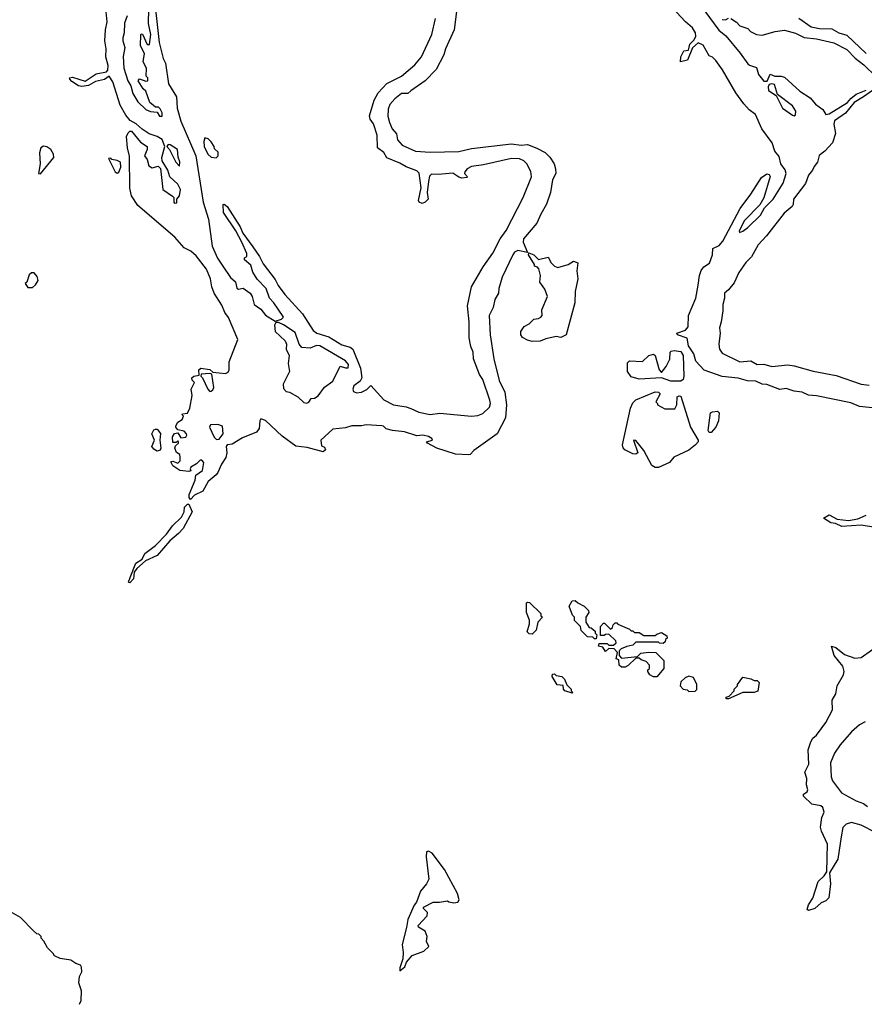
# Model space of a CAD drawing. Extents: x 2239805 to 2396427, y 665731 to 772158.
# Tile 186 of 256: x 2343185 to 2348475, y 669991 to 676158. Entities that reach past the tile are written whole.
import ezdxf

# ---------------------------------------------------------------- set-up
doc = ezdxf.new("R2010")
doc.units = 0

msp = doc.modelspace()

# ---------------------------------------------------------------- linework, layer by layer
at = {"layer": '0CON05XD'}
for points in [[(2347395.1, 676325), (2347563.5, 676093.5), (2347607.1, 676057.1), (2347698, 675948), (2347745, 675881.3), (2347755, 675872.8), (2347799.1, 675859.1), (2347812.3, 675815), (2347845, 675773.3), (2347866.4, 675773.6), (2347885, 675816.7), (2347914.2, 675804.2), (2347955, 675803.6), (2347975, 675797.3), (2348070.7, 675710.7), (2348135, 675668.9), (2348169.3, 675629.3), (2348215.4, 675595.4), (2348235, 675564.4), (2348255, 675569.6), (2348370, 675640), (2348389.6, 675665), (2348425, 675691.3), (2348486.4, 675716.4)], [(2348545.4, 673725.4), (2348445, 673734.7), (2348391.5, 673758.5), (2348175, 673802.6), (2348125.7, 673805.7), (2348085, 673824.7), (2348035, 673831.6), (2347985, 673848.9), (2347945, 673842.5), (2347865, 673872.7), (2347835, 673875.3), (2347795, 673894.4), (2347743.5, 673896.5), (2347685, 673913.2), (2347585, 673923.3), (2347472.6, 673962.6), (2347420.3, 674020.3), (2347408.3, 674065), (2347374.6, 674114.6), (2347365, 674163.9), (2347305, 674183.8), (2347300.8, 674195), (2347355, 674214.2), (2347371, 674235), (2347373.2, 674305), (2347420.4, 674415), (2347434.8, 674495), (2347442.4, 674555), (2347453.3, 674586.7), (2347470.6, 674609.4), (2347505, 674632.5), (2347523.6, 674685), (2347525.6, 674724.4), (2347565, 674743.6), (2347588.9, 674771.1), (2347696.5, 674975), (2347764.6, 675065), (2347830.7, 675169.3), (2347865, 675192), (2347878.8, 675188.8), (2347885.7, 675175.7), (2347845, 675042.5), (2347821.1, 674998.9), (2347725, 674901.5), (2347691.9, 674835), (2347693.3, 674825), (2347715, 674833.3), (2347745, 674856.5), (2347825, 674934.7), (2347850.4, 674979.6), (2347905.2, 675035), (2347935, 675083.5), (2347967.1, 675135), (2347985.2, 675195), (2347978.9, 675218.9), (2347952.7, 675255), (2347940.8, 675300.8), (2347913.8, 675335), (2347898, 675388), (2347833.5, 675475), (2347793.1, 675565), (2347753.4, 675593.4), (2347720.5, 675630.5), (2347670.5, 675700.5), (2347587.8, 675845), (2347545, 675903.3), (2347525, 675923.1), (2347502.4, 675932.4), (2347465, 675999.4), (2347435, 676014), (2347398, 675982), (2347366.7, 675905), (2347324.3, 675894.3), (2347326.9, 675925), (2347345, 675963.3), (2347373, 675967), (2347382.9, 676005), (2347408.4, 676031.6), (2347419.1, 676055), (2347416.7, 676076.7), (2347398.1, 676108.1), (2347355.8, 676145), (2347245, 676264.4)], [(2346175.3, 673565), (2346029.4, 673460.6), (2346007.1, 673435), (2345995, 673432.1), (2345915, 673436.2), (2345797.1, 673475), (2345740, 673505), (2345732.5, 673515), (2345770, 673525), (2345766.7, 673535), (2345745, 673547.3), (2345710, 673555), (2345672.7, 673552.7), (2345595, 673576.7), (2345520, 673585), (2345480, 673595), (2345463, 673613), (2345454, 673614), (2345355, 673621.4), (2345325, 673614.2), (2345265.9, 673614.1), (2345225, 673602.5), (2345146.6, 673593.4), (2345070.8, 673525), (2345075, 673490), (2345095, 673480), (2345100, 673465), (2345085, 673452.5), (2344985, 673479.2), (2344915, 673486.1), (2344829.2, 673549.2), (2344725, 673647.5), (2344695, 673658), (2344688.6, 673645), (2344685, 673596.7), (2344669.2, 673575), (2344580.2, 673539.8), (2344515, 673500), (2344483.8, 673495), (2344477.5, 673485), (2344482.7, 673445), (2344475.4, 673415), (2344449.2, 673375), (2344425, 673321.2), (2344415, 673306.7), (2344365, 673266.7), (2344332.5, 673205), (2344280.8, 673179.2), (2344255, 673152.5), (2344246.2, 673166.2), (2344246.2, 673185), (2344283.8, 673275), (2344287.5, 673305), (2344330, 673335), (2344337.5, 673385), (2344325, 673400), (2344315, 673400), (2344293, 673377), (2344257.5, 673355), (2344252.5, 673345), (2344257, 673333), (2344245, 673327.5), (2344187.5, 673335), (2344145, 673363.8), (2344131.7, 673388.3), (2344145, 673392.5), (2344175, 673380), (2344190, 673395), (2344190, 673415), (2344187.5, 673435), (2344167, 673447), (2344156.7, 673475), (2344161.7, 673488.3), (2344180, 673505), (2344180, 673515), (2344175, 673520), (2344165, 673510), (2344145, 673510), (2344141.2, 673545), (2344155, 673566.7), (2344175, 673570), (2344195, 673540), (2344226.1, 673543.9), (2344232.5, 673555), (2344230, 673565), (2344215, 673580), (2344175, 673590), (2344162.5, 673605), (2344163.3, 673615), (2344175, 673637.5), (2344202.5, 673655), (2344210, 673675), (2344203, 673683), (2344205, 673690), (2344236.4, 673693.6), (2344251.2, 673725), (2344266.2, 673805), (2344258.8, 673845), (2344280, 673885), (2344265, 673900), (2344263.8, 673915), (2344275, 673926), (2344308.3, 673931.7), (2344307.5, 673965), (2344320, 673975), (2344375, 673966.7), (2344395, 673950), (2344475, 673942.9), (2344490, 673950), (2344496.5, 673965), (2344496.5, 674015), (2344550.4, 674155), (2344492.2, 674292.2), (2344470.3, 674325), (2344451.2, 674371.2), (2344402.8, 674445), (2344388.8, 674485), (2344381, 674535), (2344355.8, 674595.8), (2344289.6, 674679.6), (2344257.8, 674707.8), (2344215, 674728.9), (2344156.3, 674796.3), (2343924.6, 674995), (2343885, 675055.8), (2343875, 675102.5), (2343873.6, 675303.6), (2343860.9, 675355), (2343854, 675426), (2343865, 675450), (2343875, 675460), (2343885, 675460), (2343941.1, 675391.1), (2343983.3, 675365), (2343983.8, 675345), (2343966.7, 675305), (2343983.6, 675283.6), (2343993.9, 675243.9), (2344015, 675231.2), (2344051.7, 675241.7), (2344066.1, 675226.1), (2344082.5, 675095), (2344143, 675053), (2344150, 675045), (2344150, 675015), (2344155, 675010), (2344168.3, 675011.7), (2344170, 675035), (2344186.2, 675055), (2344192.5, 675095), (2344175, 675127.5), (2344124.4, 675174.4), (2344112, 675215), (2344076.7, 675275), (2344076, 675295), (2344093.3, 675365), (2344077.8, 675407.8), (2344046.6, 675426.6), (2343995, 675442.5), (2343951.8, 675471.8), (2343915, 675506.7), (2343877.8, 675527.8), (2343849.8, 675559.8), (2343815, 675622.9), (2343768.7, 675768.7), (2343745, 675804.3), (2343716.6, 675783.4), (2343659.1, 675770.9), (2343615, 675745.7), (2343575, 675739.2), (2343553.3, 675745), (2343511.2, 675771.2), (2343500, 675785), (2343497.5, 675795), (2343515, 675798), (2343595, 675774), (2343665, 675818.8), (2343728.3, 675831.7), (2343736.9, 675843.1), (2343739.2, 675870.8), (2343724.8, 675925), (2343727.5, 675975), (2343719.1, 676025), (2343722.5, 676095), (2343732.4, 676145), (2343727.6, 676207.6)], [(2343857.8, 676182.2), (2343842.4, 676137.6), (2343840, 676075), (2343830, 676045), (2343830, 676025), (2343844.4, 675985), (2343833, 675927), (2343836.7, 675855), (2343862, 675775), (2343880.5, 675745), (2343893.8, 675695), (2343925, 675642.9), (2343975, 675596.2), (2344005, 675584), (2344045, 675580), (2344060, 675555), (2344076.7, 675555), (2344076.7, 675575), (2344065, 675600), (2344055, 675610), (2344035, 675610), (2343999.3, 675639.3), (2343975, 675710), (2343957.5, 675725), (2343927.5, 675775), (2343935, 675787.5), (2343975, 675772.5), (2343986.7, 675775), (2343986.7, 675795), (2343977.5, 675805), (2343980, 675855), (2343958.8, 675895), (2343966.4, 675946.4), (2343941.2, 675995), (2343943.3, 676065), (2343945, 676070), (2343955, 676067.5), (2343983.9, 676003.9), (2343997, 676003), (2344007.1, 676065), (2343991.2, 676135), (2343993.3, 676225)], [(2344035, 676222.5), (2344059.4, 676015), (2344084.3, 675915), (2344098.1, 675885), (2344117.2, 675757.2), (2344166.4, 675675), (2344171.4, 675605), (2344193.3, 675523.3), (2344288.2, 675305), (2344334.8, 675014.8), (2344368.1, 674908.1), (2344390.5, 674740.5), (2344424.6, 674665), (2344456.4, 674615), (2344505, 674542.9), (2344536.2, 674516.2), (2344545, 674476.7), (2344555, 674471.2), (2344585, 674477.5), (2344628.8, 674445), (2344641.2, 674425), (2344653.9, 674373.9), (2344695.4, 674345.4), (2344725, 674307.5), (2344785, 674270), (2344825, 674282.5), (2344836.2, 674293.8), (2344835, 674300), (2344776.2, 674385), (2344748.8, 674415), (2344728.8, 674475), (2344672.7, 674532.7), (2344646.1, 674576.1), (2344631.7, 674621.7), (2344592.5, 674655), (2344593.3, 674666.7), (2344607.5, 674675), (2344606.7, 674693.3), (2344575.8, 674765), (2344538, 674835), (2344461.2, 674951.2), (2344460, 675000), (2344465, 675002.5), (2344485, 674988), (2344565, 674861.2), (2344581.6, 674821.6), (2344646.2, 674735), (2344687.3, 674675), (2344709.1, 674629.1), (2344785, 674530.6), (2344802.9, 674492.9), (2344845, 674436.7), (2344956.5, 674315), (2345022.4, 674212.4), (2345045.3, 674195.3), (2345121.9, 674171.9), (2345201.7, 674121.7), (2345255, 674108.1), (2345271.4, 674095), (2345320.5, 673975), (2345327.1, 673915), (2345318, 673895), (2345278.1, 673865), (2345270.6, 673845), (2345275, 673830), (2345295, 673820.8), (2345325, 673825.8), (2345358.3, 673841.7), (2345385, 673867.5), (2345465, 673776.9), (2345525.4, 673745.4), (2345605, 673733.8), (2345635, 673722.9), (2345685, 673699.6), (2345755, 673685.4), (2345816.2, 673693.8), (2346015, 673674.7), (2346055, 673679.7), (2346085, 673692), (2346128.3, 673731.7), (2346132.9, 673755), (2346129.3, 673775), (2346085, 673904), (2346065.5, 673935), (2346027.8, 674035), (2346026.2, 674075), (2346011.4, 674111.4), (2346000.5, 674165), (2346000, 674265), (2345990.5, 674365), (2346015.4, 674485), (2346088.8, 674611.2), (2346148.1, 674695), (2346193.7, 674785), (2346231.5, 674838.5), (2346338.8, 675045), (2346389.7, 675175), (2346386.9, 675206.9), (2346360.4, 675255), (2346341.9, 675275), (2346315, 675287.6), (2346265, 675288.2), (2346090.4, 675249.6), (2346015, 675239.6), (2345988.6, 675225), (2345972.5, 675205), (2345970, 675195), (2345990, 675175), (2345985, 675170), (2345955, 675166.7), (2345935, 675171.2), (2345897.3, 675197.3), (2345805, 675187.9), (2345765, 675190.5), (2345752.3, 675177.7), (2345745.4, 675145), (2345737.3, 675075), (2345743.1, 675035), (2345725, 675015.6), (2345705, 675007.7), (2345687.8, 675015), (2345683.1, 675025), (2345698.5, 675105), (2345687.2, 675197.2), (2345672.2, 675212.2), (2345606, 675236), (2345565, 675260), (2345485, 675293.5), (2345465, 675326.4), (2345426.7, 675355), (2345424, 675435), (2345400.2, 675505), (2345379.2, 675535), (2345375.3, 675555.3), (2345404.4, 675655), (2345430.7, 675699.3), (2345485, 675758), (2345575.8, 675804.2), (2345660.7, 675875), (2345701.5, 675925), (2345766.9, 676065), (2345789.5, 676165)], [(2345923.1, 676226.9), (2345905.8, 676094.2), (2345852, 675975), (2345841.4, 675938.6), (2345793.8, 675846.2), (2345723.7, 675776.3), (2345635, 675713.3), (2345615, 675696.7), (2345576.7, 675695), (2345535, 675663.1), (2345502.6, 675627.4), (2345492.8, 675597.2), (2345490, 675555), (2345500.9, 675515), (2345518.5, 675475), (2345544, 675444), (2345552, 675405), (2345581.5, 675371.5), (2345665, 675335.3), (2345755, 675328.7), (2345935, 675332.9), (2346015, 675351), (2346265, 675380.7), (2346325, 675373), (2346365, 675375.6), (2346425, 675353.9), (2346476, 675326), (2346506.2, 675296.2), (2346533.2, 675255), (2346540.5, 675225), (2346543.8, 675195), (2346522.3, 675155), (2346509.1, 675075), (2346485, 675001.9), (2346449.2, 674940.8), (2346425, 674884.4), (2346340.5, 674785), (2346337.5, 674765), (2346365, 674700), (2346305, 674711.9), (2346285, 674701.4), (2346272.9, 674685), (2346207.1, 674545), (2346185.6, 674475), (2346184.2, 674445), (2346160, 674405), (2346151.2, 674355), (2346124.5, 674305.5), (2346131.9, 674185), (2346154.8, 674035), (2346188.2, 673898.2), (2346224.1, 673825), (2346233.4, 673745), (2346228.5, 673665), (2346175.3, 673565)], [(2347585, 676160), (2347605, 676157.5), (2347625, 676167.5)], [(2347640, 676165), (2347675, 676143.3), (2347695, 676120), (2347745, 676102.5), (2347762.5, 676085), (2347800, 676065), (2347835, 676061.2), (2347916.5, 676083.5), (2347975, 676092.1), (2348043.2, 676073.2), (2348097.7, 676047.7), (2348175, 676038.6), (2348285, 676014.3), (2348365, 675971.1), (2348416.9, 675916.9), (2348472.2, 675875), (2348549.4, 675799.4)], [(2348065, 676168.7), (2348142.8, 676112.8), (2348195, 676102.2), (2348271.7, 676101.7), (2348315, 676075.4), (2348365, 676060.9), (2348486.6, 675946.6)], [(2348526.2, 675715), (2348470, 675675), (2348411, 675639), (2348357.3, 675572.7), (2348288.9, 675525), (2348284.6, 675504.6), (2348294.5, 675444.5), (2348275, 675386.7), (2348227.1, 675335), (2348192.2, 675307.8), (2348182.2, 675265), (2348160.3, 675239.7), (2348151.3, 675215), (2348124.8, 675185), (2348107, 675133), (2348030.7, 675035), (2348028.9, 675001.1), (2348022.4, 674987.6), (2347972.6, 674947.4), (2347862.3, 674805), (2347811.2, 674748.8), (2347767.6, 674672.4), (2347732.6, 674637.4), (2347688.2, 674575), (2347659, 674511), (2347625, 674466.5), (2347598.8, 674445), (2347600, 674415), (2347588.5, 674375), (2347589.6, 674335), (2347579.5, 674265), (2347567.3, 674227.3), (2347573.1, 674195), (2347564.7, 674125), (2347567.9, 674095), (2347585, 674070.3), (2347695, 674015.4), (2347765, 674020.8), (2347805, 673997.5), (2347845, 674001.3), (2347895, 673985.8), (2347995, 673995.8), (2348035, 673990.8), (2348155, 673956.7), (2348299, 673929), (2348455, 673874.4), (2348505, 673869.4)], [(2348035, 675556), (2348045, 675563.3), (2348045.7, 675585), (2348025, 675619.2), (2347930.7, 675690.7), (2347911.7, 675751.7), (2347895, 675757.5), (2347878.3, 675751.7), (2347872.1, 675737.9), (2347875.6, 675715), (2347923.9, 675683.9), (2347962, 675605), (2348025, 675559.4), (2348035, 675556)], [(2344415, 675292.5), (2344427.5, 675305), (2344428.3, 675328.3), (2344405, 675350), (2344402.5, 675365), (2344385, 675392.5), (2344365, 675412.5), (2344345, 675417.5), (2344338.8, 675395), (2344340.8, 675365), (2344364.4, 675315), (2344385, 675296.7), (2344415, 675292.5)], [(2343315, 675192.5), (2343398.8, 675295), (2343397.1, 675315), (2343379.2, 675345), (2343355, 675362), (2343335, 675366), (2343316.7, 675355), (2343310, 675325), (2343313.3, 675255), (2343303.8, 675195), (2343315, 675192.5)], [(2344185, 675240), (2344188.3, 675268.3), (2344178, 675298), (2344172.5, 675345), (2344126.7, 675375), (2344114.4, 675375.6), (2344106.7, 675365), (2344123.8, 675345), (2344163.8, 675265), (2344185, 675240)], [(2343795, 675197.5), (2343805, 675202.5), (2343819.4, 675235), (2343815.5, 675265), (2343795, 675276.9), (2343762.5, 675282.5), (2343755, 675290), (2343741.7, 675288.3), (2343782.5, 675205), (2343795, 675197.5)], [(2346395, 674142.9), (2346365, 674150.8), (2346335, 674166.7), (2346323.8, 674185), (2346323.3, 674205), (2346344.1, 674235.9), (2346375, 674252.5), (2346405, 674283.3), (2346435, 674286.7), (2346450, 674295), (2346456.7, 674305), (2346455, 674340), (2346490, 674425), (2346475, 674470), (2346443.6, 674513.6), (2346446.7, 674555), (2346437, 674597), (2346428.3, 674608.3), (2346410, 674615), (2346410, 674625), (2346372.5, 674685), (2346373, 674697), (2346406.2, 674686.2), (2346435, 674656.7), (2346495, 674670), (2346513.3, 674635), (2346535, 674613.8), (2346555, 674606.7), (2346620, 674625), (2346653.8, 674646.2), (2346680, 674635), (2346674.2, 674585.8), (2346681.1, 674535), (2346664.5, 674455), (2346662.8, 674385), (2346606.9, 674185), (2346575, 674168), (2346545, 674173.8), (2346480.7, 674159.3), (2346445, 674144), (2346395, 674142.9)], [(2343265, 674480), (2343285, 674496.7), (2343300, 674525), (2343295, 674550), (2343275, 674572.5), (2343258.3, 674571.7), (2343245, 674560), (2343230, 674515), (2343220, 674505), (2343235, 674480), (2343265, 674480)], [(2344983, 673757), (2344995, 673762.5), (2345010, 673785), (2345031.7, 673788.3), (2345055, 673802.5), (2345094.1, 673855.9), (2345146.8, 673893.2), (2345191.7, 673988.3), (2345225, 673977.5), (2345241.7, 673978.3), (2345245, 673997.5), (2345225, 674021.2), (2345065, 674116), (2345045, 674117.5), (2345005, 674101.2), (2344952.5, 674105), (2344936.1, 674126.1), (2344909.5, 674199.5), (2344837.5, 674247.5), (2344805, 674262.5), (2344788.3, 674261.7), (2344780, 674245), (2344785.6, 674205), (2344846.9, 674146.9), (2344855.6, 674125), (2344853.6, 674093.6), (2344873.8, 674055), (2344867.1, 674005), (2344873.9, 673955), (2344835.5, 673875), (2344838.1, 673848.1), (2344855, 673830), (2344875, 673826), (2344927.5, 673795), (2344965, 673761.2), (2344983, 673757)], [(2347325, 673893.5), (2347263.3, 673895), (2347205, 673914.5), (2347065, 673907.7), (2347015, 673922), (2346992.7, 673955), (2346991.4, 674008.6), (2347005, 674020.9), (2347085, 674017.5), (2347126, 674055), (2347155, 674062.5), (2347165.8, 674055), (2347191.2, 673965), (2347205, 673947.5), (2347233.3, 673985), (2347257.7, 674032.3), (2347259.2, 674075), (2347265, 674082), (2347285, 674086.8), (2347325, 674080), (2347339.6, 674055), (2347344.6, 673925), (2347340, 673905), (2347325, 673893.5)], [(2344375, 673830), (2344385, 673832.5), (2344395, 673840), (2344400, 673855), (2344387.5, 673937.5), (2344375, 673942.5), (2344321.7, 673938.3), (2344320, 673925), (2344330, 673915), (2344363, 673843), (2344375, 673830)], [(2347185, 673353.3), (2347165, 673353.4), (2347145, 673365.5), (2347095, 673460), (2347045, 673522.5), (2347030, 673525), (2347056.7, 673445), (2347045, 673437.5), (2347025, 673439.4), (2346975.7, 673465), (2346965, 673475.7), (2346959.6, 673495), (2347011.6, 673725), (2347025, 673758), (2347045, 673777.5), (2347165, 673826.5), (2347186.7, 673825), (2347196.7, 673815), (2347170, 673765), (2347180, 673755), (2347180, 673745), (2347225, 673720), (2347288.3, 673721.7), (2347300, 673745), (2347302.5, 673795), (2347315, 673802.5), (2347325, 673800), (2347386.2, 673605), (2347433.6, 673523.6), (2347433.8, 673515), (2347418.6, 673495), (2347375, 673462.5), (2347281.7, 673418.3), (2347254, 673385), (2347185, 673353.3)], [(2347503, 673573), (2347497.5, 673585), (2347512.5, 673695), (2347525, 673702.5), (2347555, 673706.2), (2347565.5, 673695), (2347561.9, 673645), (2347545, 673606.2), (2347515, 673573.3), (2347503, 673573)], [(2344418.3, 673528.3), (2344435, 673531.2), (2344458.6, 673565), (2344455, 673612.5), (2344425, 673622.5), (2344380, 673620), (2344373.3, 673605), (2344403, 673543), (2344418.3, 673528.3)], [(2344045, 673456.7), (2344025, 673468.8), (2344012.9, 673485), (2344030, 673525), (2344013.1, 673565), (2344025, 673590), (2344035, 673593.3), (2344045, 673592.5), (2344066.1, 673566.1), (2344063.3, 673525), (2344070, 673475), (2344065, 673462.5), (2344045, 673456.7)], [(2343875, 672630), (2343867.5, 672635), (2343876.2, 672665), (2343912.5, 672755), (2343951.4, 672778.6), (2343968, 672815), (2344036.2, 672865), (2344104, 672935), (2344142.2, 672987.8), (2344197.9, 673042.1), (2344214.4, 673075), (2344217.1, 673105), (2344235, 673124), (2344243.6, 673123.6), (2344264.2, 673075), (2344208, 672972), (2344180, 672940), (2344125, 672894), (2344045, 672802.9), (2343972.1, 672767.9), (2343918.3, 672721.7), (2343902.5, 672697.5), (2343898.1, 672655), (2343875, 672630)], [(2348545, 672977.1), (2348455, 672993.1), (2348334.6, 672984.6), (2348295, 673003.1), (2348265, 673006), (2348220, 673035), (2348255, 673056.7), (2348305, 673030), (2348375, 673021.2), (2348435, 673031.2), (2348485.8, 673054.2)], [(2346395, 672310), (2346375, 672312.5), (2346363.3, 672325), (2346377.5, 672375), (2346377, 672397), (2346360, 672445), (2346360, 672505), (2346365, 672510), (2346378.3, 672508.3), (2346448.3, 672438.3), (2346450, 672425), (2346460, 672415), (2346430, 672385), (2346420, 672335), (2346395, 672310)], [(2346795, 672280), (2346785, 672280), (2346775, 672290), (2346741.7, 672291.7), (2346701.7, 672331.7), (2346698.3, 672358.3), (2346660, 672395), (2346660, 672415), (2346648.3, 672428.3), (2346627.5, 672485), (2346645, 672517.5), (2346665, 672520), (2346680, 672505), (2346720, 672485), (2346748.3, 672458.3), (2346750, 672445), (2346730, 672415), (2346730, 672385), (2346751.7, 672351.7), (2346765, 672350), (2346788.3, 672328.3), (2346790, 672315), (2346800, 672305), (2346795, 672280)], [(2347175, 672042.5), (2347155, 672042.5), (2347132.5, 672055), (2347120, 672075), (2347120, 672085), (2347130, 672095), (2347130, 672115), (2347108.3, 672138.3), (2347078.3, 672148.3), (2347065, 672160), (2347045, 672160), (2346995, 672112.5), (2346976.4, 672103.6), (2346955, 672102.5), (2346940, 672115), (2346938.3, 672148.3), (2346920, 672155), (2346930, 672195), (2346908.3, 672218.3), (2346875, 672220), (2346855, 672200), (2346838.3, 672228.3), (2346810, 672235), (2346815, 672250), (2346865, 672250), (2346875, 672240), (2346905, 672240), (2346920, 672255), (2346918.3, 672268.3), (2346875, 672310), (2346853, 672307), (2346845, 672300), (2346821.7, 672301.7), (2346823, 672357), (2346841.7, 672378.3), (2346848.3, 672378.3), (2346885, 672340), (2346898.3, 672351.7), (2346901.7, 672368.3), (2346915, 672380), (2346925, 672380), (2346931.7, 672371.7), (2347005, 672340), (2347015, 672330), (2347025, 672330), (2347035, 672320), (2347065, 672320), (2347095, 672300), (2347165, 672300), (2347175, 672310), (2347205, 672320), (2347238.3, 672298.3), (2347240, 672285), (2347230, 672275), (2347228.3, 672261.7), (2347215, 672250), (2347193, 672253), (2347185, 672260), (2347045, 672260), (2347025, 672240), (2346988.3, 672231.7), (2346953, 672217), (2346940, 672205), (2346940, 672175), (2346955, 672160), (2347055, 672170), (2347075, 672190), (2347125, 672197.5), (2347170, 672195), (2347220, 672145), (2347220, 672095), (2347175, 672042.5)], [(2348545, 671066.2), (2348455, 671112.8), (2348395, 671129), (2348360.7, 671119.3), (2348341.4, 671098.6), (2348329.3, 671039.3), (2348309.3, 670900.7), (2348256.2, 670815), (2348264.1, 670745.9), (2348252.5, 670657.5), (2348235, 670640), (2348205, 670627.5), (2348165, 670591.2), (2348125, 670577.5), (2348117.5, 670585), (2348126.2, 670615), (2348153.3, 670655), (2348185, 670760), (2348224.2, 670795.8), (2348239.3, 670820.7), (2348244.2, 670995), (2348206.2, 671075), (2348200.5, 671100.5), (2348208.3, 671161.7), (2348224.2, 671195), (2348215, 671223.8), (2348202.5, 671235), (2348146.7, 671245), (2348094, 671295), (2348095, 671307.5), (2348118, 671322), (2348121.2, 671335), (2348112.9, 671365), (2348114.4, 671405), (2348102.3, 671445), (2348127.1, 671495), (2348123.5, 671585), (2348139.8, 671635), (2348151.9, 671658.1), (2348175, 671677.7), (2348233.3, 671756.7), (2348276.2, 671835), (2348274.4, 671895), (2348296.2, 671935), (2348305.6, 671985), (2348344, 672055), (2348349.2, 672075), (2348339.7, 672109.7), (2348286.1, 672176.1), (2348270, 672235), (2348297.5, 672225), (2348351.5, 672181.5), (2348415, 672158.9), (2348455, 672163.1), (2348585.6, 672254.4)], [(2346645, 671940), (2346600, 671955), (2346590, 671965), (2346588.3, 671988.3), (2346551.7, 671991.7), (2346520, 672045), (2346521.7, 672058.3), (2346535, 672060), (2346545, 672050), (2346580, 672045), (2346597, 672027), (2346611.7, 671991.7), (2346640, 671965), (2346640, 671955), (2346650, 671945), (2346645, 671940)], [(2347375, 671950), (2347415, 671952.5), (2347427, 671963), (2347426.7, 671995), (2347405, 672037.5), (2347375, 672046.2), (2347352.5, 672035), (2347325, 672010), (2347322.5, 671985), (2347340, 671965), (2347365, 671960), (2347375, 671950)], [(2347625, 671903.3), (2347610, 671905), (2347610, 671915), (2347628.3, 671921.7), (2347660, 671955), (2347660, 671965), (2347680, 671985), (2347680, 671995), (2347715, 672040), (2347765, 672030), (2347785, 672020), (2347805, 672020), (2347817, 672007), (2347808.3, 671951.7), (2347785, 671943.3), (2347715, 671943.3), (2347625, 671903.3)], [(2348480.2, 671759.8), (2348445, 671741.7), (2348395, 671697.2), (2348323.8, 671616.2), (2348288, 671565), (2348263.4, 671503.4), (2348267, 671415), (2348275, 671391.3), (2348333.2, 671315), (2348425, 671265.7), (2348469.2, 671249.2), (2348495, 671230.8)], [(2345565, 670200), (2345596.7, 670225), (2345607.5, 670255), (2345643.6, 670296.4), (2345717, 670323), (2345747, 670353), (2345732.5, 670385), (2345736.7, 670415), (2345725, 670450), (2345683.6, 670473.6), (2345680, 670485), (2345737.5, 670545), (2345740, 670565), (2345715, 670590), (2345715, 670600), (2345775, 670630), (2345815, 670630), (2345865, 670640), (2345873, 670633), (2345905, 670627.5), (2345930, 670630), (2345937.5, 670645), (2345926.2, 670685), (2345845.6, 670835.6), (2345767.6, 670937.6), (2345745, 670950), (2345733.8, 670946.2), (2345731.2, 670915), (2345747.5, 670775), (2345733.6, 670746.4), (2345695, 670700), (2345669.5, 670630.5), (2345655, 670612.5), (2345615, 670522.5), (2345608.3, 670471.7), (2345580, 670365), (2345586.2, 670315), (2345583.8, 670276.2), (2345565, 670220), (2345565, 670200)], [(2343559.5, 669990.9), (2343570, 670015), (2343572, 670075), (2343556, 670125), (2343560, 670165), (2343573.8, 670195), (2343573, 670223), (2343566.4, 670236.4), (2343536.4, 670246.4), (2343505, 670266.7), (2343438.3, 670278.3), (2343403.6, 670293.6), (2343395, 670310), (2343360, 670345), (2343337, 670387), (2343320, 670405), (2343320, 670415), (2343305, 670430), (2343293, 670433), (2343271.7, 670451.7), (2343190, 670535), (2343117, 670577)]]:
    msp.add_lwpolyline(points, dxfattribs=at)

doc.saveas('drawing.dxf')
